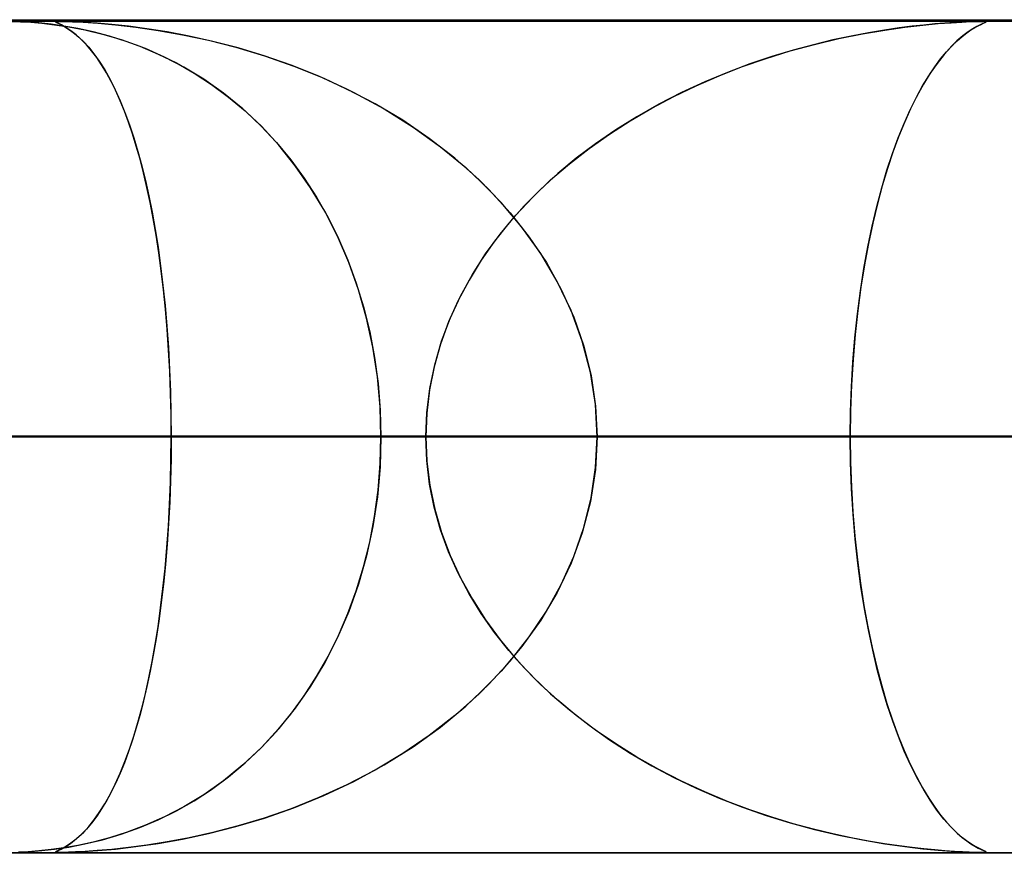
# Model space of a CAD drawing. Header units: millimetres. Extents: x -550 to 550, y -599 to 599.
# Tile 26 of 47: x 23 to 35, y 589 to 599. Entities that reach past the tile are written whole.
import ezdxf

# ---------------------------------------------------------------- set-up
doc = ezdxf.new("R2010")
doc.units = ezdxf.units.MM
doc.layers.add('HIDDEN', color=7, linetype='Continuous')
doc.layers.add('THICK', color=7, linetype='Continuous')

msp = doc.modelspace()

# ---------------------------------------------------------------- linework, layer by layer
at = {"layer": 'HIDDEN'}
for p, q in [((229.578, 598.99), (0, 598.99)), ((451, 598.99), (0, 598.99)), ((229.578, 598.99), (0, 598.99)), ((220.245, 598.98), (0, 598.98)), ((22.896, 598.979), (23.008, 598.976)), ((23.1, 598.971), (22.987, 598.976)), ((23.008, 598.976), (23.134, 598.969)), ((23.231, 598.961), (23.1, 598.971)), ((23.134, 598.969), (23.267, 598.957)), ((23.376, 598.945), (23.231, 598.961)), ((23.267, 598.957), (23.418, 598.94)), ((23.532, 598.924), (23.376, 598.945)), ((23.418, 598.94), (23.591, 598.915)), ((23.431, 598.976), (23.446, 598.979)), ((23.437, 598.978), (23.431, 598.975)), ((23.436, 598.969), (23.431, 598.976)), ((23.431, 598.975), (23.435, 598.97)), ((23.435, 598.97), (23.448, 598.963)), ((23.461, 598.957), (23.436, 598.969)), ((23.454, 598.98), (23.437, 598.978)), ((23.446, 598.979), (23.484, 598.98)), ((23.448, 598.963), (23.47, 598.953)), ((23.484, 598.98), (23.454, 598.98)), ((23.502, 598.937), (23.461, 598.957)), ((23.47, 598.953), (23.498, 598.939)), ((23.527, 598.979), (23.484, 598.98)), ((23.484, 598.98), (23.544, 598.979)), ((23.498, 598.939), (23.53, 598.922)), ((23.556, 598.907), (23.502, 598.937)), ((23.588, 598.978), (23.527, 598.979)), ((23.544, 598.979), (23.634, 598.976)), ((23.672, 598.974), (23.588, 598.978)), ((23.634, 598.976), (23.763, 598.97)), ((23.786, 598.968), (23.672, 598.974)), ((23.763, 598.97), (23.938, 598.958)), ((23.932, 598.958), (23.786, 598.968)), ((24.108, 598.943), (23.932, 598.958)), ((23.938, 598.958), (24.151, 598.939)), ((24.307, 598.922), (24.108, 598.943)), ((24.151, 598.939), (24.395, 598.91)), ((33.624, 598.91), (33.84, 598.935)), ((33.852, 598.936), (33.713, 598.921)), ((33.84, 598.935), (34.025, 598.953)), ((33.983, 598.949), (33.852, 598.936)), ((34.106, 598.959), (33.983, 598.949)), ((34.025, 598.953), (34.18, 598.964)), ((34.219, 598.967), (34.106, 598.959)), ((34.18, 598.964), (34.31, 598.972)), ((34.317, 598.972), (34.219, 598.967)), ((34.31, 598.972), (34.414, 598.977)), ((34.398, 598.976), (34.317, 598.972)), ((34.461, 598.979), (34.398, 598.976)), ((34.414, 598.977), (34.492, 598.979)), ((34.51, 598.98), (34.461, 598.979)), ((34.464, 598.905), (34.505, 598.927)), ((34.529, 598.939), (34.489, 598.919)), ((34.492, 598.979), (34.546, 598.98)), ((34.505, 598.927), (34.54, 598.944)), ((34.546, 598.98), (34.51, 598.98)), ((34.56, 598.954), (34.529, 598.939)), ((34.54, 598.944), (34.568, 598.957)), ((34.546, 598.98), (34.548, 598.98)), ((34.573, 598.98), (34.546, 598.98)), ((34.548, 598.98), (34.55, 598.98)), ((34.55, 598.98), (34.553, 598.98)), ((34.553, 598.98), (34.555, 598.98)), ((34.555, 598.98), (34.557, 598.98)), ((34.557, 598.98), (34.559, 598.98)), ((34.584, 598.965), (34.56, 598.954)), ((34.568, 598.957), (34.587, 598.966)), ((34.59, 598.979), (34.573, 598.98)), ((34.579, 598.979), (34.596, 598.977)), ((34.597, 598.972), (34.584, 598.965)), ((34.587, 598.966), (34.597, 598.972)), ((34.598, 598.976), (34.59, 598.979)), ((34.596, 598.977), (34.597, 598.972)), ((34.597, 598.972), (34.598, 598.976)), ((23.53, 598.922), (23.568, 598.899)), ((23.698, 598.895), (23.532, 598.924)), ((23.616, 598.868), (23.556, 598.907)), ((23.568, 598.899), (23.611, 598.871)), ((23.591, 598.915), (23.783, 598.878)), ((23.611, 598.871), (23.66, 598.834)), ((23.677, 598.82), (23.616, 598.868)), ((23.66, 598.834), (23.712, 598.789)), ((23.74, 598.764), (23.677, 598.82)), ((23.881, 598.855), (23.698, 598.895)), ((23.783, 598.878), (23.993, 598.827)), ((24.078, 598.803), (23.881, 598.855)), ((23.993, 598.827), (24.217, 598.761)), ((24.527, 598.892), (24.307, 598.922)), ((24.395, 598.91), (24.664, 598.872)), ((24.771, 598.854), (24.527, 598.892)), ((24.664, 598.872), (24.956, 598.82)), ((25.036, 598.804), (24.771, 598.854)), ((24.956, 598.82), (25.268, 598.753)), ((32.831, 598.773), (33.117, 598.83)), ((33.188, 598.843), (32.981, 598.804)), ((33.117, 598.83), (33.382, 598.876)), ((33.38, 598.875), (33.188, 598.843)), ((33.555, 598.901), (33.38, 598.875)), ((33.382, 598.876), (33.624, 598.91)), ((33.713, 598.921), (33.555, 598.901)), ((34.311, 598.799), (34.367, 598.842)), ((34.383, 598.854), (34.32, 598.806)), ((34.367, 598.842), (34.418, 598.877)), ((34.44, 598.891), (34.383, 598.854)), ((34.418, 598.877), (34.464, 598.905)), ((34.489, 598.919), (34.44, 598.891)), ((23.712, 598.789), (23.769, 598.734)), ((23.803, 598.699), (23.74, 598.764)), ((23.769, 598.734), (23.829, 598.669)), ((23.864, 598.626), (23.803, 598.699)), ((24.289, 598.736), (24.078, 598.803)), ((24.217, 598.761), (24.441, 598.681)), ((24.509, 598.653), (24.289, 598.736)), ((25.32, 598.74), (25.036, 598.804)), ((25.268, 598.753), (25.596, 598.669)), ((25.621, 598.662), (25.32, 598.74)), ((32.248, 598.624), (32.538, 598.704)), ((32.526, 598.7), (32.282, 598.634)), ((32.76, 598.757), (32.526, 598.7)), ((32.538, 598.704), (32.831, 598.773)), ((32.981, 598.804), (32.76, 598.757)), ((34.25, 598.746), (34.175, 598.671)), ((34.189, 598.686), (34.252, 598.747)), ((34.32, 598.806), (34.25, 598.746)), ((34.252, 598.747), (34.311, 598.799)), ((23.829, 598.669), (23.891, 598.591)), ((23.925, 598.545), (23.864, 598.626)), ((23.891, 598.591), (23.956, 598.5)), ((24.441, 598.681), (24.663, 598.587)), ((24.738, 598.551), (24.509, 598.653)), ((24.663, 598.587), (24.881, 598.48)), ((25.596, 598.669), (25.938, 598.566)), ((25.934, 598.567), (25.621, 598.662)), ((31.96, 598.535), (32.248, 598.624)), ((32.282, 598.634), (32.028, 598.557)), ((34.095, 598.581), (34.012, 598.475)), ((34.054, 598.53), (34.123, 598.614)), ((34.175, 598.671), (34.095, 598.581)), ((34.123, 598.614), (34.189, 598.686)), ((23.984, 598.456), (23.925, 598.545)), ((23.956, 598.5), (24.021, 598.396)), ((24.042, 598.36), (23.984, 598.456)), ((24.972, 598.43), (24.738, 598.551)), ((24.881, 598.48), (25.095, 598.358)), ((26.259, 598.454), (25.934, 598.567)), ((25.938, 598.566), (26.29, 598.442)), ((26.591, 598.321), (26.259, 598.454)), ((31.765, 598.468), (31.496, 598.367)), ((31.675, 598.436), (31.96, 598.535)), ((32.028, 598.557), (31.765, 598.468)), ((34.012, 598.475), (33.929, 598.356)), ((33.983, 598.435), (34.054, 598.53)), ((24.021, 598.396), (24.085, 598.282)), ((24.099, 598.256), (24.042, 598.36)), ((25.209, 598.286), (24.972, 598.43)), ((25.095, 598.358), (25.304, 598.222)), ((26.29, 598.442), (26.649, 598.296)), ((31.496, 598.367), (31.222, 598.253)), ((31.395, 598.327), (31.675, 598.436)), ((33.929, 598.356), (33.849, 598.225)), ((33.911, 598.327), (33.983, 598.435)), ((24.085, 598.282), (24.147, 598.159)), ((24.154, 598.145), (24.099, 598.256)), ((25.447, 598.119), (25.209, 598.286)), ((25.304, 598.222), (25.508, 598.071)), ((26.928, 598.166), (26.591, 598.321)), ((26.649, 598.296), (27.011, 598.125)), ((31.222, 598.253), (30.945, 598.124)), ((31.12, 598.207), (31.395, 598.327)), ((33.849, 598.225), (33.77, 598.083)), ((33.837, 598.205), (33.911, 598.327)), ((24.147, 598.159), (24.206, 598.027)), ((24.207, 598.027), (24.154, 598.145)), ((25.679, 597.929), (25.447, 598.119)), ((27.266, 597.99), (26.928, 598.166)), ((27.011, 598.125), (27.373, 597.929)), ((30.945, 598.124), (30.672, 597.984)), ((30.85, 598.078), (31.12, 598.207)), ((33.763, 598.069), (33.837, 598.205)), ((24.206, 598.027), (24.263, 597.887)), ((24.258, 597.901), (24.207, 598.027)), ((25.508, 598.071), (25.707, 597.905)), ((27.597, 597.792), (27.266, 597.99)), ((30.672, 597.984), (30.409, 597.835)), ((30.586, 597.938), (30.85, 598.078)), ((33.688, 597.918), (33.763, 598.069)), ((33.77, 598.083), (33.694, 597.931)), ((24.307, 597.769), (24.258, 597.901)), ((24.263, 597.887), (24.318, 597.739)), ((25.901, 597.721), (25.679, 597.929)), ((25.707, 597.905), (25.899, 597.723)), ((27.373, 597.929), (27.723, 597.71)), ((30.329, 597.787), (30.586, 597.938)), ((33.615, 597.755), (33.688, 597.918)), ((33.694, 597.931), (33.62, 597.767)), ((24.355, 597.629), (24.307, 597.769)), ((27.916, 597.575), (27.597, 597.792)), ((30.078, 597.625), (30.329, 597.787)), ((30.409, 597.835), (30.156, 597.677)), ((33.544, 597.58), (33.615, 597.755)), ((33.62, 597.767), (33.549, 597.592)), ((24.318, 597.739), (24.37, 597.582)), ((24.4, 597.482), (24.355, 597.629)), ((25.899, 597.723), (26.082, 597.526)), ((26.111, 597.493), (25.901, 597.721)), ((27.723, 597.71), (28.05, 597.475)), ((29.834, 597.453), (30.078, 597.625)), ((30.156, 597.677), (29.913, 597.511)), ((24.37, 597.582), (24.419, 597.419)), ((26.082, 597.526), (26.254, 597.318)), ((28.221, 597.338), (27.916, 597.575)), ((29.913, 597.511), (29.681, 597.336)), ((33.476, 597.393), (33.544, 597.58)), ((33.549, 597.592), (33.481, 597.408)), ((24.445, 597.325), (24.4, 597.482)), ((24.419, 597.419), (24.465, 597.247)), ((26.308, 597.247), (26.111, 597.493)), ((28.05, 597.475), (28.354, 597.224)), ((29.599, 597.269), (29.834, 597.453)), ((33.409, 597.192), (33.476, 597.393)), ((33.481, 597.408), (33.416, 597.212)), ((24.487, 597.16), (24.445, 597.325)), ((26.254, 597.318), (26.415, 597.098)), ((28.51, 597.08), (28.221, 597.338)), ((29.681, 597.336), (29.461, 597.153)), ((24.465, 597.247), (24.509, 597.069)), ((24.528, 596.986), (24.487, 597.16)), ((26.492, 596.982), (26.308, 597.247)), ((28.354, 597.224), (28.633, 596.959)), ((29.461, 597.153), (29.253, 596.961)), ((29.373, 597.075), (29.599, 597.269)), ((33.346, 596.98), (33.409, 597.192)), ((33.416, 597.212), (33.353, 597.006)), ((24.509, 597.069), (24.551, 596.883)), ((26.415, 597.098), (26.564, 596.867)), ((28.78, 596.803), (28.51, 597.08)), ((29.159, 596.869), (29.373, 597.075)), ((24.567, 596.803), (24.528, 596.986)), ((26.662, 596.699), (26.492, 596.982)), ((28.633, 596.959), (28.888, 596.681)), ((29.253, 596.961), (29.056, 596.763)), ((33.286, 596.756), (33.346, 596.98)), ((33.353, 597.006), (33.294, 596.787)), ((24.551, 596.883), (24.59, 596.688)), ((24.604, 596.612), (24.567, 596.803)), ((26.564, 596.867), (26.702, 596.625)), ((29.029, 596.507), (28.78, 596.803)), ((28.956, 596.653), (29.159, 596.869)), ((24.59, 596.688), (24.626, 596.482)), ((26.814, 596.399), (26.662, 596.699)), ((29.056, 596.763), (28.872, 596.555)), ((28.888, 596.681), (29.117, 596.389)), ((33.231, 596.52), (33.286, 596.756)), ((33.294, 596.787), (33.239, 596.556)), ((24.638, 596.411), (24.604, 596.612)), ((26.702, 596.625), (26.826, 596.373)), ((28.767, 596.425), (28.956, 596.653)), ((24.626, 596.482), (24.661, 596.268)), ((28.872, 596.555), (28.7, 596.339)), ((29.254, 596.191), (29.029, 596.507)), ((33.179, 596.272), (33.231, 596.52)), ((33.239, 596.556), (33.187, 596.312)), ((24.67, 596.201), (24.638, 596.411)), ((26.949, 596.085), (26.814, 596.399)), ((26.826, 596.373), (26.939, 596.111)), ((28.7, 596.339), (28.54, 596.111)), ((28.592, 596.188), (28.767, 596.425)), ((29.117, 596.389), (29.322, 596.083)), ((24.661, 596.268), (24.692, 596.044)), ((33.132, 596.014), (33.179, 596.272)), ((33.187, 596.312), (33.139, 596.056)), ((24.7, 595.983), (24.67, 596.201)), ((26.939, 596.111), (27.039, 595.837)), ((28.54, 596.111), (28.394, 595.874)), ((28.433, 595.94), (28.592, 596.188)), ((29.451, 595.857), (29.254, 596.191)), ((24.692, 596.044), (24.72, 595.81)), ((24.726, 595.757), (24.7, 595.983)), ((27.066, 595.757), (26.949, 596.085)), ((29.322, 596.083), (29.5, 595.762)), ((33.09, 595.746), (33.132, 596.014)), ((33.139, 596.056), (33.096, 595.788)), ((28.394, 595.874), (28.263, 595.627)), ((28.29, 595.681), (28.433, 595.94)), ((29.618, 595.506), (29.451, 595.857)), ((24.72, 595.81), (24.746, 595.569)), ((24.75, 595.523), (24.726, 595.757)), ((27.039, 595.837), (27.127, 595.551)), ((27.162, 595.416), (27.066, 595.757)), ((29.5, 595.762), (29.651, 595.426)), ((33.054, 595.467), (33.09, 595.746)), ((33.096, 595.788), (33.059, 595.509)), ((28.263, 595.627), (28.148, 595.37)), ((28.166, 595.413), (28.29, 595.681)), ((24.746, 595.569), (24.767, 595.319)), ((24.77, 595.28), (24.75, 595.523)), ((27.127, 595.551), (27.201, 595.253)), ((29.753, 595.14), (29.618, 595.506)), ((33.059, 595.509), (33.027, 595.22)), ((27.238, 595.066), (27.162, 595.416)), ((28.063, 595.138), (28.166, 595.413)), ((29.651, 595.426), (29.771, 595.079)), ((33.023, 595.181), (33.054, 595.467)), ((24.767, 595.319), (24.785, 595.063)), ((24.787, 595.03), (24.77, 595.28)), ((28.148, 595.37), (28.052, 595.105)), ((27.201, 595.253), (27.26, 594.944)), ((32.999, 594.889), (33.023, 595.181)), ((33.027, 595.22), (33.002, 594.921)), ((24.785, 595.063), (24.8, 594.801)), ((24.801, 594.775), (24.787, 595.03)), ((27.293, 594.71), (27.238, 595.066)), ((28.052, 595.105), (27.975, 594.833)), ((27.981, 594.857), (28.063, 595.138)), ((29.85, 594.764), (29.753, 595.14)), ((29.771, 595.079), (29.859, 594.722)), ((27.26, 594.944), (27.302, 594.63)), ((33.002, 594.921), (32.983, 594.614)), ((24.8, 594.801), (24.81, 594.535)), ((27.975, 594.833), (27.92, 594.557)), ((27.922, 594.571), (27.981, 594.857)), ((32.982, 594.592), (32.999, 594.889)), ((24.811, 594.516), (24.801, 594.775)), ((27.326, 594.351), (27.293, 594.71)), ((29.91, 594.38), (29.85, 594.764)), ((29.859, 594.722), (29.912, 594.358)), ((27.302, 594.63), (27.328, 594.311)), ((27.886, 594.282), (27.922, 594.571)), ((27.92, 594.557), (27.886, 594.275)), ((32.983, 594.614), (32.972, 594.303)), ((32.972, 594.292), (32.982, 594.592)), ((24.81, 594.535), (24.816, 594.263)), ((24.817, 594.254), (24.811, 594.516)), ((27.336, 593.99), (27.326, 594.351)), ((29.93, 593.99), (29.91, 594.38)), ((29.912, 594.358), (29.93, 593.99)), ((24.816, 594.263), (24.819, 593.99)), ((24.819, 593.99), (24.817, 594.254)), ((27.328, 594.311), (27.336, 593.99)), ((27.874, 593.99), (27.886, 594.282)), ((27.886, 594.275), (27.874, 593.99)), ((32.972, 594.303), (32.968, 593.99)), ((32.968, 593.99), (32.972, 594.292)), ((32.968, 593.99), (0, 593.99)), ((0, 593.99), (27.874, 593.99)), ((0, 593.99), (32.968, 593.99)), ((27.874, 593.99), (0, 593.99)), ((44.595, 593.99), (0, 593.99)), ((0, 593.99), (39.507, 593.99)), ((0, 593.99), (44.595, 593.99)), ((39.507, 593.99), (0, 593.99)), ((56.214, 593.99), (0, 593.99)), ((0, 593.99), (51.128, 593.99)), ((0, 593.99), (56.214, 593.99)), ((51.128, 593.99), (0, 593.99)), ((67.828, 593.99), (0, 593.99)), ((0, 593.99), (62.745, 593.99)), ((0, 593.99), (67.828, 593.99)), ((62.745, 593.99), (0, 593.99)), ((79.441, 593.99), (0, 593.99)), ((0, 593.99), (74.358, 593.99)), ((0, 593.99), (79.441, 593.99)), ((74.358, 593.99), (0, 593.99)), ((91.052, 593.99), (0, 593.99)), ((0, 593.99), (85.969, 593.99)), ((0, 593.99), (91.052, 593.99)), ((85.969, 593.99), (0, 593.99)), ((102.661, 593.99), (0, 593.99)), ((0, 593.99), (97.58, 593.99)), ((0, 593.99), (102.661, 593.99)), ((97.58, 593.99), (0, 593.99)), ((114.271, 593.99), (0, 593.99)), ((0, 593.99), (109.189, 593.99)), ((0, 593.99), (114.271, 593.99)), ((109.189, 593.99), (0, 593.99)), ((125.879, 593.99), (0, 593.99)), ((0, 593.99), (120.798, 593.99)), ((0, 593.99), (125.879, 593.99)), ((120.798, 593.99), (0, 593.99)), ((137.487, 593.99), (0, 593.99)), ((0, 593.99), (132.406, 593.99)), ((0, 593.99), (137.487, 593.99)), ((132.406, 593.99), (0, 593.99)), ((149.095, 593.99), (0, 593.99)), ((0, 593.99), (144.014, 593.99)), ((0, 593.99), (149.095, 593.99)), ((144.014, 593.99), (0, 593.99)), ((160.703, 593.99), (0, 593.99)), ((0, 593.99), (155.622, 593.99)), ((0, 593.99), (160.703, 593.99)), ((155.622, 593.99), (0, 593.99)), ((172.31, 593.99), (0, 593.99)), ((0, 593.99), (167.229, 593.99)), ((0, 593.99), (172.31, 593.99)), ((167.229, 593.99), (0, 593.99)), ((183.918, 593.99), (0, 593.99)), ((0, 593.99), (178.837, 593.99)), ((0, 593.99), (183.918, 593.99)), ((178.837, 593.99), (0, 593.99)), ((195.525, 593.99), (0, 593.99)), ((0, 593.99), (190.444, 593.99)), ((0, 593.99), (195.525, 593.99)), ((190.444, 593.99), (0, 593.99)), ((207.132, 593.99), (0, 593.99)), ((0, 593.99), (202.051, 593.99)), ((0, 593.99), (207.132, 593.99)), ((202.051, 593.99), (0, 593.99)), ((218.739, 593.99), (0, 593.99)), ((0, 593.99), (213.658, 593.99)), ((0, 593.99), (218.739, 593.99)), ((213.658, 593.99), (0, 593.99)), ((27.336, 593.99), (18.219, 593.99)), ((18.219, 593.99), (27.336, 593.99)), ((18.219, 593.99), (24.819, 593.99)), ((24.819, 593.99), (18.219, 593.99)), ((27.874, 593.99), (21.323, 593.99)), ((21.323, 593.99), (27.874, 593.99)), ((24.816, 593.716), (24.819, 593.99)), ((24.819, 593.99), (24.817, 593.726)), ((24.819, 593.99), (40.301, 593.99)), ((40.301, 593.99), (24.819, 593.99)), ((27.336, 593.99), (27.326, 593.629)), ((27.328, 593.669), (27.336, 593.99)), ((40.301, 593.99), (27.336, 593.99)), ((27.336, 593.99), (40.301, 593.99)), ((27.874, 593.99), (27.886, 593.698)), ((27.886, 593.705), (27.874, 593.99)), ((29.93, 593.99), (29.91, 593.6)), ((29.912, 593.622), (29.93, 593.99)), ((50.342, 593.99), (29.93, 593.99)), ((29.93, 593.99), (50.342, 593.99)), ((29.93, 593.99), (36.482, 593.99)), ((36.482, 593.99), (29.93, 593.99)), ((32.972, 593.677), (32.968, 593.99)), ((32.968, 593.99), (32.972, 593.688)), ((39.507, 593.99), (32.968, 593.99)), ((32.968, 593.99), (39.507, 593.99)), ((24.817, 593.726), (24.811, 593.464)), ((24.81, 593.445), (24.816, 593.716)), ((27.326, 593.629), (27.293, 593.27)), ((27.302, 593.35), (27.328, 593.669)), ((27.92, 593.423), (27.886, 593.705)), ((27.886, 593.698), (27.922, 593.409)), ((29.859, 593.258), (29.912, 593.622)), ((32.972, 593.688), (32.982, 593.388)), ((32.983, 593.367), (32.972, 593.677)), ((29.91, 593.6), (29.85, 593.216)), ((24.8, 593.179), (24.81, 593.445)), ((24.811, 593.464), (24.801, 593.205)), ((27.975, 593.147), (27.92, 593.423)), ((27.922, 593.409), (27.981, 593.123)), ((32.982, 593.388), (32.999, 593.091)), ((27.293, 593.27), (27.238, 592.914)), ((27.26, 593.036), (27.302, 593.35)), ((29.771, 592.901), (29.859, 593.258)), ((33.002, 593.061), (32.983, 593.367)), ((24.785, 592.917), (24.8, 593.179)), ((24.801, 593.205), (24.787, 592.95)), ((28.052, 592.875), (27.975, 593.147)), ((29.85, 593.216), (29.753, 592.84)), ((27.201, 592.727), (27.26, 593.036)), ((27.981, 593.123), (28.063, 592.842)), ((32.999, 593.091), (33.023, 592.799)), ((33.027, 592.762), (33.002, 593.061)), ((24.767, 592.661), (24.785, 592.917)), ((24.787, 592.95), (24.77, 592.7)), ((27.238, 592.914), (27.162, 592.564)), ((29.651, 592.554), (29.771, 592.901)), ((28.148, 592.61), (28.052, 592.875)), ((28.063, 592.842), (28.166, 592.567)), ((29.753, 592.84), (29.618, 592.474)), ((33.023, 592.799), (33.054, 592.513)), ((24.77, 592.7), (24.75, 592.457)), ((27.127, 592.429), (27.201, 592.727)), ((33.058, 592.473), (33.027, 592.762)), ((24.746, 592.411), (24.767, 592.661)), ((27.162, 592.564), (27.066, 592.223)), ((28.263, 592.353), (28.148, 592.61)), ((28.166, 592.567), (28.29, 592.299)), ((29.5, 592.218), (29.651, 592.554)), ((24.75, 592.457), (24.726, 592.223)), ((27.039, 592.143), (27.127, 592.429)), ((29.618, 592.474), (29.451, 592.123)), ((33.054, 592.513), (33.09, 592.234)), ((33.096, 592.195), (33.058, 592.473)), ((24.72, 592.17), (24.746, 592.411)), ((28.394, 592.106), (28.263, 592.353)), ((24.726, 592.223), (24.7, 591.997)), ((27.066, 592.223), (26.949, 591.895)), ((28.29, 592.299), (28.433, 592.04)), ((29.322, 591.897), (29.5, 592.218)), ((33.09, 592.234), (33.132, 591.966)), ((33.139, 591.927), (33.096, 592.195)), ((24.692, 591.936), (24.72, 592.17)), ((26.939, 591.869), (27.039, 592.143)), ((28.54, 591.869), (28.394, 592.106)), ((29.451, 592.123), (29.254, 591.789)), ((24.7, 591.997), (24.67, 591.779)), ((28.433, 592.04), (28.592, 591.792)), ((33.132, 591.966), (33.179, 591.708)), ((24.661, 591.712), (24.692, 591.936)), ((26.949, 591.895), (26.814, 591.581)), ((26.826, 591.607), (26.939, 591.869)), ((28.7, 591.641), (28.54, 591.869)), ((29.117, 591.591), (29.322, 591.897)), ((33.186, 591.672), (33.139, 591.927)), ((24.67, 591.779), (24.638, 591.569)), ((28.592, 591.792), (28.767, 591.555)), ((29.254, 591.789), (29.029, 591.473)), ((24.626, 591.497), (24.661, 591.712)), ((26.702, 591.355), (26.826, 591.607)), ((28.872, 591.425), (28.7, 591.641)), ((33.179, 591.708), (33.231, 591.46)), ((33.238, 591.428), (33.186, 591.672)), ((24.59, 591.292), (24.626, 591.497)), ((24.638, 591.569), (24.604, 591.369)), ((26.814, 591.581), (26.662, 591.281)), ((28.767, 591.555), (28.956, 591.327)), ((28.888, 591.299), (29.117, 591.591)), ((24.604, 591.369), (24.567, 591.177)), ((29.029, 591.473), (28.78, 591.177)), ((29.056, 591.217), (28.872, 591.425)), ((33.231, 591.46), (33.286, 591.224)), ((33.293, 591.197), (33.238, 591.428)), ((24.551, 591.097), (24.59, 591.292)), ((26.662, 591.281), (26.492, 590.998)), ((26.564, 591.113), (26.702, 591.355)), ((28.633, 591.021), (28.888, 591.299)), ((28.956, 591.327), (29.159, 591.111)), ((24.567, 591.177), (24.528, 590.994)), ((28.78, 591.177), (28.51, 590.9)), ((29.253, 591.019), (29.056, 591.217)), ((33.286, 591.224), (33.346, 591)), ((33.352, 590.978), (33.293, 591.197)), ((24.509, 590.911), (24.551, 591.097)), ((26.415, 590.882), (26.564, 591.113)), ((28.354, 590.756), (28.633, 591.021)), ((29.159, 591.111), (29.373, 590.905)), ((29.461, 590.827), (29.253, 591.019)), ((24.465, 590.733), (24.509, 590.911)), ((24.528, 590.994), (24.487, 590.82)), ((26.492, 590.998), (26.308, 590.733)), ((28.51, 590.9), (28.221, 590.643)), ((29.373, 590.905), (29.599, 590.711)), ((33.346, 591), (33.409, 590.788)), ((33.414, 590.772), (33.352, 590.978)), ((24.487, 590.82), (24.445, 590.655)), ((26.254, 590.662), (26.415, 590.882)), ((29.681, 590.644), (29.461, 590.827)), ((33.409, 590.788), (33.476, 590.587)), ((33.479, 590.576), (33.414, 590.772)), ((24.445, 590.655), (24.4, 590.498)), ((24.419, 590.561), (24.465, 590.733)), ((26.082, 590.454), (26.254, 590.662)), ((26.308, 590.733), (26.111, 590.487)), ((28.05, 590.505), (28.354, 590.756)), ((29.599, 590.711), (29.834, 590.527)), ((24.37, 590.398), (24.419, 590.561)), ((28.221, 590.643), (27.916, 590.405)), ((29.913, 590.469), (29.681, 590.644)), ((33.476, 590.587), (33.544, 590.4)), ((33.547, 590.392), (33.479, 590.576)), ((24.4, 590.498), (24.355, 590.351)), ((25.899, 590.257), (26.082, 590.454)), ((26.111, 590.487), (25.901, 590.259)), ((27.723, 590.27), (28.05, 590.505)), ((29.834, 590.527), (30.078, 590.354)), ((30.156, 590.303), (29.913, 590.469)), ((24.355, 590.351), (24.307, 590.211)), ((24.318, 590.241), (24.37, 590.398)), ((27.916, 590.405), (27.597, 590.188)), ((30.078, 590.354), (30.329, 590.193)), ((30.409, 590.145), (30.156, 590.303)), ((33.544, 590.4), (33.615, 590.225)), ((33.618, 590.217), (33.547, 590.392)), ((24.307, 590.211), (24.258, 590.078)), ((24.263, 590.093), (24.318, 590.241)), ((25.901, 590.259), (25.679, 590.051)), ((25.707, 590.075), (25.899, 590.257)), ((27.597, 590.188), (27.266, 589.99)), ((27.373, 590.051), (27.723, 590.27)), ((30.329, 590.193), (30.586, 590.042)), ((33.615, 590.225), (33.688, 590.062)), ((33.692, 590.054), (33.618, 590.217)), ((24.206, 589.953), (24.263, 590.093)), ((24.258, 590.078), (24.207, 589.953)), ((25.508, 589.909), (25.707, 590.075)), ((30.672, 589.996), (30.409, 590.145)), ((33.688, 590.062), (33.763, 589.911)), ((24.147, 589.821), (24.206, 589.953)), ((24.207, 589.953), (24.154, 589.835)), ((25.679, 590.051), (25.447, 589.861)), ((27.266, 589.99), (26.928, 589.814)), ((27.011, 589.854), (27.373, 590.051)), ((30.586, 590.042), (30.85, 589.902)), ((30.945, 589.856), (30.672, 589.996)), ((33.768, 589.901), (33.692, 590.054)), ((24.154, 589.835), (24.099, 589.724)), ((25.447, 589.861), (25.209, 589.694)), ((25.304, 589.758), (25.508, 589.909)), ((26.649, 589.684), (27.011, 589.854)), ((30.85, 589.902), (31.12, 589.773)), ((31.222, 589.727), (30.945, 589.856)), ((33.763, 589.911), (33.837, 589.775)), ((33.847, 589.759), (33.768, 589.901)), ((24.099, 589.724), (24.042, 589.62)), ((24.085, 589.698), (24.147, 589.821)), ((25.095, 589.622), (25.304, 589.758)), ((26.928, 589.814), (26.591, 589.659)), ((31.12, 589.773), (31.395, 589.653)), ((31.496, 589.613), (31.222, 589.727)), ((33.837, 589.775), (33.911, 589.653)), ((33.927, 589.628), (33.847, 589.759)), ((24.042, 589.62), (23.984, 589.524)), ((24.021, 589.584), (24.085, 589.698)), ((24.881, 589.5), (25.095, 589.622)), ((25.209, 589.694), (24.972, 589.55)), ((26.591, 589.659), (26.259, 589.526)), ((26.29, 589.538), (26.649, 589.684)), ((31.395, 589.653), (31.675, 589.544)), ((31.765, 589.512), (31.496, 589.613)), ((33.911, 589.653), (33.983, 589.545)), ((34.009, 589.509), (33.927, 589.628)), ((23.891, 589.389), (23.956, 589.48)), ((23.984, 589.524), (23.925, 589.435)), ((23.956, 589.48), (24.021, 589.584)), ((24.663, 589.393), (24.881, 589.5)), ((24.972, 589.55), (24.738, 589.429)), ((26.259, 589.526), (25.934, 589.413)), ((25.938, 589.414), (26.29, 589.538)), ((31.675, 589.544), (31.96, 589.445)), ((32.028, 589.423), (31.765, 589.512)), ((33.983, 589.545), (34.054, 589.45)), ((34.092, 589.402), (34.009, 589.509)), ((23.864, 589.354), (23.803, 589.281)), ((23.829, 589.311), (23.891, 589.389)), ((23.925, 589.435), (23.864, 589.354)), ((24.441, 589.299), (24.663, 589.393)), ((24.738, 589.429), (24.509, 589.327)), ((25.596, 589.311), (25.938, 589.414)), ((25.934, 589.413), (25.621, 589.318)), ((31.96, 589.445), (32.248, 589.356)), ((32.282, 589.346), (32.028, 589.423)), ((32.248, 589.356), (32.538, 589.276)), ((34.054, 589.45), (34.123, 589.366)), ((34.172, 589.312), (34.092, 589.402)), ((34.123, 589.366), (34.189, 589.294)), ((23.712, 589.191), (23.769, 589.245)), ((23.803, 589.281), (23.74, 589.216)), ((23.769, 589.245), (23.829, 589.311)), ((24.289, 589.244), (24.078, 589.177)), ((24.217, 589.219), (24.441, 589.299)), ((24.509, 589.327), (24.289, 589.244)), ((25.32, 589.24), (25.036, 589.176)), ((25.268, 589.227), (25.596, 589.311)), ((25.621, 589.318), (25.32, 589.24)), ((32.526, 589.28), (32.282, 589.346)), ((32.76, 589.223), (32.526, 589.28)), ((32.538, 589.276), (32.831, 589.207)), ((34.247, 589.237), (34.172, 589.312)), ((34.189, 589.294), (34.252, 589.233)), ((34.317, 589.176), (34.247, 589.237)), ((23.611, 589.109), (23.66, 589.146)), ((23.677, 589.16), (23.616, 589.112)), ((23.66, 589.146), (23.712, 589.191)), ((23.74, 589.216), (23.677, 589.16)), ((23.881, 589.125), (23.698, 589.085)), ((23.783, 589.102), (23.993, 589.153)), ((24.078, 589.177), (23.881, 589.125)), ((23.993, 589.153), (24.217, 589.219)), ((24.771, 589.126), (24.527, 589.088)), ((24.664, 589.109), (24.956, 589.16)), ((25.036, 589.176), (24.771, 589.126)), ((24.956, 589.16), (25.268, 589.227)), ((32.981, 589.176), (32.76, 589.223)), ((32.831, 589.207), (33.117, 589.15)), ((33.188, 589.137), (32.981, 589.176)), ((33.117, 589.15), (33.382, 589.104)), ((33.38, 589.105), (33.188, 589.137)), ((34.252, 589.233), (34.311, 589.181)), ((34.311, 589.181), (34.367, 589.138)), ((34.381, 589.128), (34.317, 589.176)), ((34.367, 589.138), (34.418, 589.103)), ((34.438, 589.091), (34.381, 589.128)), ((0, 589), (220.245, 589)), ((22.896, 589.001), (23.008, 589.004)), ((23.1, 589.009), (22.987, 589.004)), ((23.008, 589.004), (23.134, 589.012)), ((23.231, 589.019), (23.1, 589.009)), ((23.134, 589.012), (23.267, 589.023)), ((23.376, 589.035), (23.231, 589.019)), ((23.267, 589.023), (23.418, 589.04)), ((23.532, 589.056), (23.376, 589.035)), ((23.418, 589.04), (23.591, 589.065)), ((23.436, 589.011), (23.431, 589.004)), ((23.431, 589.005), (23.435, 589.01)), ((23.437, 589.002), (23.431, 589.005)), ((23.431, 589.004), (23.446, 589.001)), ((23.435, 589.01), (23.448, 589.017)), ((23.461, 589.023), (23.436, 589.011)), ((23.454, 589), (23.437, 589.002)), ((23.446, 589.001), (23.484, 589)), ((23.448, 589.017), (23.47, 589.027)), ((23.484, 589), (23.454, 589)), ((23.502, 589.043), (23.461, 589.023)), ((23.47, 589.027), (23.498, 589.041)), ((23.484, 589), (23.544, 589.001)), ((23.527, 589), (23.484, 589)), ((23.484, 589), (45.599, 589)), ((23.498, 589.041), (23.53, 589.058)), ((23.556, 589.073), (23.502, 589.043)), ((23.588, 589.002), (23.527, 589)), ((23.53, 589.058), (23.568, 589.081)), ((23.698, 589.085), (23.532, 589.056)), ((23.544, 589.001), (23.634, 589.004)), ((23.616, 589.112), (23.556, 589.073)), ((23.568, 589.081), (23.611, 589.109)), ((23.672, 589.006), (23.588, 589.002)), ((23.591, 589.065), (23.783, 589.102)), ((23.634, 589.004), (23.763, 589.01)), ((23.786, 589.012), (23.672, 589.006)), ((23.763, 589.01), (23.938, 589.022)), ((23.932, 589.022), (23.786, 589.012)), ((24.108, 589.037), (23.932, 589.022)), ((23.938, 589.022), (24.151, 589.041)), ((24.307, 589.059), (24.108, 589.037)), ((24.151, 589.041), (24.395, 589.07)), ((24.527, 589.088), (24.307, 589.059)), ((24.395, 589.07), (24.664, 589.109)), ((33.555, 589.079), (33.38, 589.105)), ((33.382, 589.104), (33.624, 589.07)), ((33.713, 589.059), (33.555, 589.079)), ((33.624, 589.07), (33.84, 589.045)), ((33.852, 589.044), (33.713, 589.059)), ((33.84, 589.045), (34.025, 589.027)), ((33.983, 589.031), (33.852, 589.044)), ((34.106, 589.021), (33.983, 589.031)), ((34.025, 589.027), (34.18, 589.016)), ((34.219, 589.013), (34.106, 589.021)), ((34.18, 589.016), (34.31, 589.008)), ((34.317, 589.008), (34.219, 589.013)), ((34.31, 589.008), (34.414, 589.003)), ((34.398, 589.004), (34.317, 589.008)), ((34.461, 589.001), (34.398, 589.004)), ((34.414, 589.003), (34.492, 589.001)), ((34.418, 589.103), (34.464, 589.075)), ((34.487, 589.062), (34.438, 589.091)), ((34.51, 589), (34.461, 589.001)), ((34.464, 589.075), (34.505, 589.053)), ((34.527, 589.042), (34.487, 589.062)), ((34.492, 589.001), (34.546, 589)), ((34.505, 589.053), (34.54, 589.036)), ((34.546, 589), (34.51, 589)), ((34.559, 589.027), (34.527, 589.042)), ((34.54, 589.036), (34.568, 589.023)), ((34.546, 589), (34.58, 589.001)), ((34.573, 589), (34.546, 589)), ((34.583, 589.016), (34.559, 589.027)), ((34.568, 589.023), (34.587, 589.014)), ((34.59, 589.002), (34.573, 589)), ((34.58, 589.001), (34.596, 589.003)), ((34.597, 589.008), (34.583, 589.016)), ((34.587, 589.014), (34.597, 589.008)), ((34.598, 589.004), (34.59, 589.002)), ((34.596, 589.003), (34.597, 589.008)), ((34.597, 589.008), (34.598, 589.004)), ((229.578, 588.99), (0, 588.99)), ((451, 588.99), (0, 588.99)), ((229.578, 588.99), (0, 588.99))]:
    msp.add_line(p, q, dxfattribs=at)
at = {"layer": 'THICK'}
for p, q in [((0, 599), (506, 599)), ((506, 594), (0, 594))]:
    msp.add_line(p, q, dxfattribs=at)

doc.saveas('drawing.dxf')
